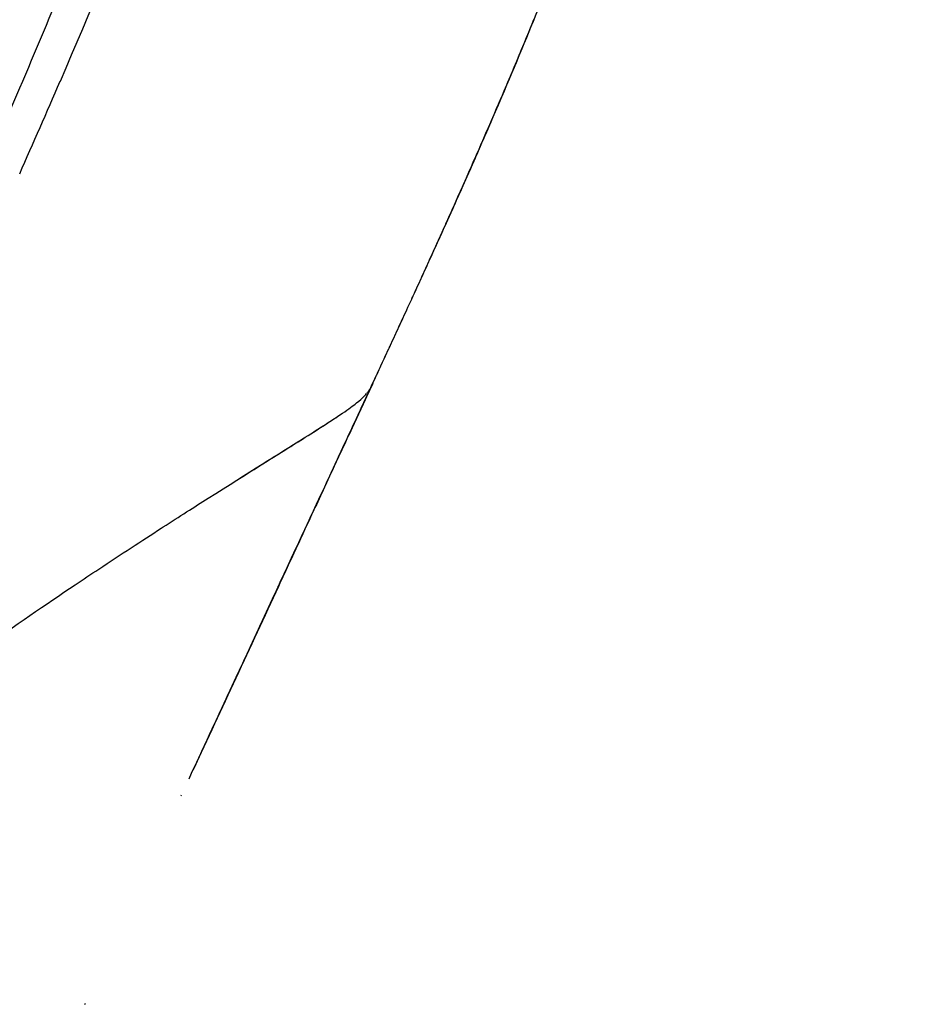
# Model space of a CAD drawing. Header units: millimetres. Extents: x 2530 to 6175, y 0 to 2613.
# Tile 74 of 76: x 6051 to 6150, y 576 to 683. Entities that reach past the tile are written whole.
import ezdxf

# ---------------------------------------------------------------- set-up
doc = ezdxf.new("R2010")
doc.units = ezdxf.units.MM
doc.header["$MEASUREMENT"] = 0
doc.layers.add('Crea2D$visibili$linee', color=7, linetype='Continuous', true_color=0x000000)

msp = doc.modelspace()

# ---------------------------------------------------------------- linework, layer by layer
at = {"layer": 'Crea2D$visibili$linee'}
for p, q in [((6089.38, 643.23), (6089.38, 643.23)), ((6089.53, 643.55), (6089.53, 643.55)), ((6089.55, 643.6), (6089.54, 643.59)), ((6089.57, 643.63), (6089.56, 643.62))]:
    msp.add_line(p, q, dxfattribs=at)
for centre, radius, start, end in [((5572.63, 901.2), 577.21, 336.6951, 337.80455), ((5571.32, 901.83), 578.67, 336.69153, 337.79706), ((5549.37, 910.84), 602.39, 336.71403, 337.33458), ((5081.08, 1096.85), 1061.35, 336.0744, 336.66561), ((5414.49, 969.1), 749.31, 335.85841, 336.6989), ((5413.62, 969.72), 750.36, 335.85986, 336.69277), ((5462.41, 948.55), 697.18, 336.25547, 336.70583), ((5184.65, 1071.79), 1001.05, 335.5658, 335.87523), ((5185.77, 1071.52), 999.92, 335.5689, 335.8744), ((5130.22, 1096.8), 1060.95, 335.56875, 335.71273), ((4989.42, 1160.62), 1215.54, 335.44793, 335.57144), ((4985.35, 1162.24), 1219.91, 335.44429, 335.5683), ((4789.54, 1251.71), 1435.2, 335.33767, 335.44235), ((4795.31, 1249.3), 1428.95, 335.34183, 335.4456), ((4501.17, 1384.12), 1752.51, 335.25079, 335.33591), ((4509.89, 1380.33), 1743.01, 335.25531, 335.33971), ((-8436.29, 7386.69), 16014.66, 335.011927, 335.097114), ((-2545.99, 4650.29), 9519.78, 335.050302, 335.10702), ((-4838.22, 5712.77), 12046.27, 335.071364, 335.114068), ((6086.21, 644.95), 3.62, 320.2268, 322.3721), ((6087.13, 644.28), 2.48, 326.1279, 333.6481), ((9761.87, -1092.17), 4061.87, 154.70236, 154.7027), ((-1911.15, 4354.74), 8819.51, 335.115902, 335.116119), ((6084.48, 646.46), 5.91, 314.121, 318.3009), ((-17001.68, 11367.71), 25460, 335.034148, 335.074886), ((25851.73, -8584.04), 21810.36, 155.034259, 155.091969), ((28749.66, -9932.86), 25006.82, 155.03506, 155.073159), ((6079.29, 621.61), 0.0295, 332.8236, 357.7868), ((20666.2, -6180.41), 16094.85, 155.044268, 155.082044), ((6067, 599.71), 1.95, 333.1634, 337.7756)]:
    msp.add_arc(centre, radius, start, end, dxfattribs=at)
for points, knots in [([(6097.52, 660.96), (6099.58, 665.54), (6103.36, 674.1), (6108.63, 686.84), (6113.07, 698.42), (6118.13, 712.84), (6122.46, 727.12), (6126.03, 741.44), (6128.33, 752.31), (6130.17, 762.8), (6131.73, 773.53), (6133.04, 784.43), (6134.47, 799.09), (6135.6, 814.49), (6136.54, 830.49), (6137.3, 844.62), (6138.03, 858.29), (6138.87, 871.67), (6139.74, 882.67), (6140.66, 891.6), (6141.54, 898.28), (6142.32, 903.23), (6143.23, 908.07), (6144.59, 914.26), (6146.65, 921.62), (6148.71, 927.12), (6149.79, 929.61)], [0, 0, 0, 0, 15.089659, 28.047763, 41.364494, 52.286905, 73.895884, 86.111336, 96.545323, 107.214887, 118.074206, 129.067501, 140.136626, 162.276496, 175.387277, 188.225868, 204.716699, 216.461741, 228.429601, 237.822312, 243.395291, 248.63703, 252.871925, 258.165806, 267.640998, 275.773518, 275.773518, 275.773518, 275.773518]), ([(6101.65, 823.78), (6098.24, 805.52), (6094.12, 787.38), (6084.7, 753.47), (6079.56, 737.74), (6068.27, 706.76), (6062.12, 691.52), (6055.62, 676.45)], [1.359375, 1.359375, 1.359375, 1.359375, 1.5, 1.5, 1.625, 1.625, 1.7497178, 1.7497178, 1.7497178, 1.7497178]), ([(6075.09, 633.3), (6076.59, 634.25), (6080.19, 636.51), (6084.03, 638.91), (6086.52, 640.54), (6087.91, 641.58), (6088.41, 642.03), (6088.6, 642.22)], [0.1255903, 0.1255903, 0.1255903, 0.1255903, 0.1480537, 0.1892393, 0.2388714, 0.2911839, 0.3434304, 0.3434304, 0.3434304, 0.3434304]), ([(6066.82, 628.05), (6068.58, 629.18), (6070.2, 630.22), (6076.14, 633.99), (6079.46, 636.05), (6083.64, 638.67), (6084.94, 639.5), (6085.95, 640.18)], [9.2079029, 9.2079029, 9.2079029, 9.2079029, 9.25, 9.25, 9.375, 9.375, 9.4611246, 9.4611246, 9.4611246, 9.4611246]), ([(6047.18, 614.81), (6050.69, 617.32), (6054.99, 620.26), (6061.44, 624.56), (6064.6, 626.61), (6066.75, 628), (6066.82, 628.05)], [0.03631882, 0.03631882, 0.03631882, 0.03631882, 0.06304855, 0.07039052, 0.09149982, 0.09224606, 0.09224606, 0.09224606, 0.09224606])]:
    msp.add_open_spline(points, degree=3, knots=knots, dxfattribs=at)
for points in [[(6047.97, 668.17), (6051.49, 676.22), (6054.91, 684.31), (6058.22, 692.45)], [(6102.69, 672.7), (6102.73, 672.78), (6102.75, 672.82), (6102.76, 672.84)], [(6102.76, 672.85), (6102.76, 672.85), (6102.76, 672.85), (6102.76, 672.86)], [(6098.38, 662.87), (6098.56, 663.27), (6098.73, 663.67), (6098.91, 664.08)], [(6097.82, 661.64), (6098.01, 662.05), (6098.19, 662.45), (6098.37, 662.86)], [(6098.29, 662.7), (6098.33, 662.78), (6098.35, 662.82), (6098.36, 662.84)], [(6098.37, 662.87), (6098.37, 662.87), (6098.37, 662.87), (6098.38, 662.87)], [(6097.27, 660.42), (6097.45, 660.82), (6097.63, 661.22), (6097.81, 661.62)], [(6096.02, 657.67), (6096.03, 657.69), (6096.04, 657.7), (6096.04, 657.71)], [(6096.07, 657.76), (6096.12, 657.87), (6096.14, 657.93), (6096.16, 657.96)], [(6094.87, 655.13), (6094.93, 655.25), (6094.98, 655.38), (6095.04, 655.5)], [(6094.91, 655.23), (6094.92, 655.25), (6094.92, 655.26), (6094.93, 655.27)], [(6094.97, 655.35), (6095.02, 655.45), (6095.04, 655.51), (6095.06, 655.54)], [(6093.8, 652.8), (6093.81, 652.82), (6093.81, 652.83), (6093.82, 652.85)], [(6093.86, 652.93), (6093.91, 653.04), (6093.94, 653.1), (6093.96, 653.14)], [(6091.61, 648.04), (6091.97, 648.82), (6092.33, 649.61), (6092.69, 650.39)], [(6091.77, 648.38), (6092.12, 649.14), (6092.47, 649.9), (6092.82, 650.66)], [(6092.69, 650.39), (6092.7, 650.41), (6092.7, 650.42), (6092.71, 650.44)], [(6092.76, 650.53), (6092.81, 650.65), (6092.84, 650.72), (6092.86, 650.75)], [(6090.68, 646.03), (6091.02, 646.77), (6091.36, 647.5), (6091.7, 648.25)], [(6091.36, 647.5), (6091.48, 647.77), (6091.61, 648.04), (6091.73, 648.3)], [(6091.65, 648.14), (6091.71, 648.27), (6091.75, 648.34), (6091.77, 648.38)], [(6090.5, 645.66), (6090.86, 646.44), (6091.22, 647.21), (6091.58, 647.99)], [(6091.58, 647.99), (6091.59, 648.01), (6091.6, 648.03), (6091.61, 648.04)], [(6089.62, 643.75), (6089.97, 644.5), (6090.32, 645.26), (6090.67, 646.02)], [(6090.58, 645.83), (6090.63, 645.93), (6090.66, 645.99), (6090.68, 646.03)], [(6089.41, 643.3), (6089.77, 644.08), (6090.14, 644.87), (6090.5, 645.66)], [(6089.59, 643.69), (6089.94, 644.43), (6090.28, 645.18), (6090.63, 645.93)], [(6089.57, 643.65), (6088.71, 641.78), (6087.84, 639.92), (6086.98, 638.05)], [(6089.53, 643.54), (6088.69, 641.75), (6087.86, 639.96), (6087.03, 638.16)], [(6089.37, 643.22), (6088.99, 642.4), (6088.61, 641.58), (6088.23, 640.76)], [(6089.4, 643.28), (6089.02, 642.46), (6088.64, 641.63), (6088.25, 640.81)], [(6089.58, 643.66), (6089.16, 642.75), (6088.73, 641.84), (6088.31, 640.93)], [(6089.08, 642.74), (6089.09, 642.76), (6089.1, 642.78), (6089.11, 642.79)], [(6089.11, 642.79), (6089.13, 642.81), (6089.14, 642.83), (6089.15, 642.84)], [(6089.15, 642.84), (6089.16, 642.86), (6089.17, 642.88), (6089.19, 642.9)], [(6089.19, 642.9), (6089.19, 642.9), (6089.19, 642.9), (6089.19, 642.9)], [(6089.35, 643.18), (6089.36, 643.2), (6089.37, 643.22), (6089.38, 643.23)], [(6089.38, 643.24), (6089.38, 643.25), (6089.38, 643.25), (6089.39, 643.25)], [(6089.38, 643.23), (6089.38, 643.24), (6089.38, 643.24), (6089.38, 643.24)], [(6089.39, 643.25), (6089.39, 643.27), (6089.4, 643.28), (6089.41, 643.3)], [(6089.52, 643.55), (6089.49, 643.48), (6089.46, 643.41), (6089.43, 643.34)], [(6089.5, 643.49), (6089.5, 643.49), (6089.5, 643.5), (6089.5, 643.5)], [(6089.53, 643.55), (6089.56, 643.61), (6089.57, 643.65), (6089.59, 643.68)], [(6089.53, 643.56), (6089.54, 643.57), (6089.54, 643.58), (6089.54, 643.59)], [(6089.55, 643.6), (6089.56, 643.61), (6089.56, 643.63), (6089.57, 643.65)], [(6089.59, 643.68), (6089.59, 643.68), (6089.59, 643.69), (6089.59, 643.69)], [(6088.96, 642.6), (6088.97, 642.61), (6088.98, 642.62), (6088.99, 642.64)], [(6088.17, 640.62), (6087.76, 639.75), (6087.36, 638.89), (6086.96, 638.02)], [(6084.33, 632.36), (6083.94, 631.52), (6083.55, 630.68), (6083.15, 629.83)], [(6083.18, 629.88), (6081.89, 627.12), (6080.61, 624.36), (6079.32, 621.6)], [(6083.13, 629.79), (6081.86, 627.06), (6080.59, 624.34), (6079.32, 621.61)], [(6081.86, 627.05), (6081.01, 625.24), (6080.17, 623.43), (6079.33, 621.62)], [(6079.33, 621.62), (6078.45, 619.74), (6077.58, 617.87), (6076.71, 616)], [(6079.32, 621.61), (6078.74, 620.36), (6078.16, 619.1), (6077.57, 617.85)], [(6078.46, 619.76), (6078.75, 620.38), (6079.04, 621), (6079.33, 621.63)], [(6079.31, 621.59), (6079.31, 621.59), (6079.32, 621.59), (6079.32, 621.59)], [(6079.32, 621.61), (6079.32, 621.61), (6079.32, 621.61), (6079.33, 621.62)], [(6079.32, 621.61), (6079.32, 621.61), (6079.32, 621.61), (6079.32, 621.61)], [(6079.33, 621.62), (6079.33, 621.62), (6079.33, 621.62), (6079.33, 621.63)], [(6079.33, 621.63), (6079.33, 621.63), (6079.33, 621.63), (6079.33, 621.63)], [(6077.57, 617.85), (6076.3, 615.11), (6075.02, 612.36), (6073.74, 609.62)], [(6058.31, 576.2), (6058.33, 576.24), (6058.35, 576.28), (6058.37, 576.33)]]:
    msp.add_open_spline(points, degree=3, dxfattribs=at)

doc.saveas('drawing.dxf')
